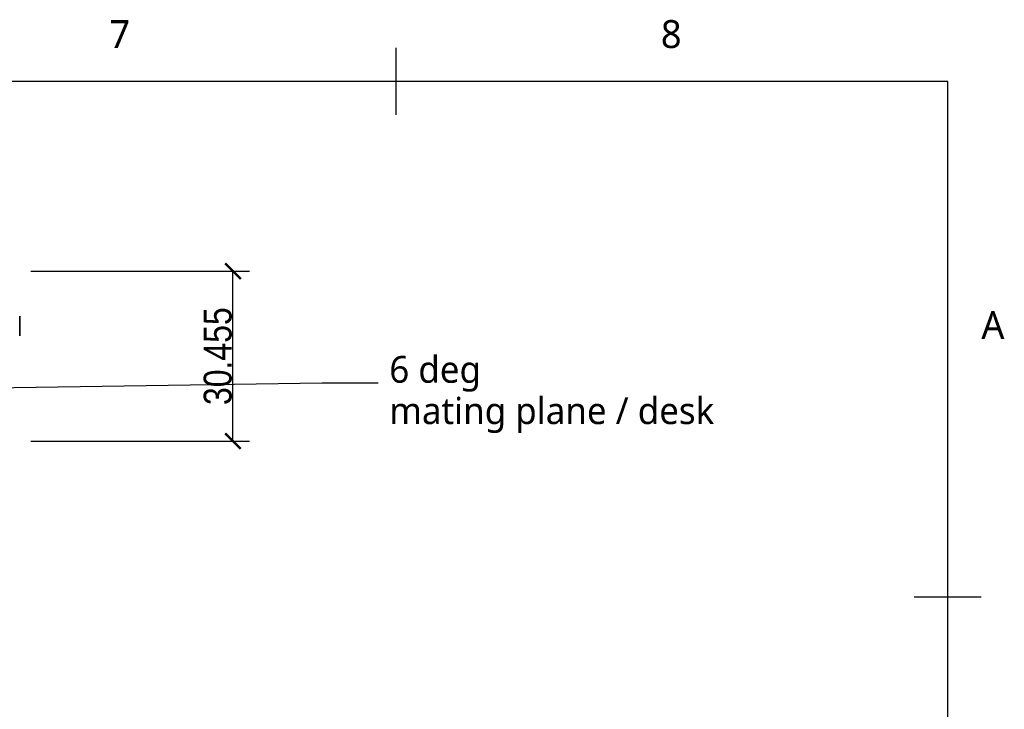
# Model space of a CAD drawing. Header units: millimetres. Extents: x 9 to 415, y 5 to 293.
# Tile 10 of 10: x 327 to 415, y 231 to 293. Entities that reach past the tile are written whole.
import ezdxf

# ---------------------------------------------------------------- set-up
doc = ezdxf.new("R2010")
doc.units = ezdxf.units.MM
for name, color, linetype in [('DIMENSIONS', 7, 'Continuous'), ('NOTES', 7, 'Continuous'), ('VISIBLE', 7, 'Continuous')]:
    doc.layers.add(name, color=color, linetype=linetype)
doc.styles.add('OpenSans', font='OpenSans-Regular.ttf')
doc.styles.add('OpenSansCondensed-Light', font='OpenSansCondensed-Light.ttf')
doc.dimstyles.new('EZDXF', dxfattribs={"dimtxt": 0.25, "dimasz": 0.175, "dimexe": 0.375, "dimexo": 0.125, "dimgap": 0.1, "dimtad": 1, "dimlfac": 100, "dimzin": 12, "dimdsep": 46, "dimtxsty": 'OpenSansCondensed-Light', "dimblk": 'ARCHTICK', "dimcen": 2.5, "dimazin": 3, "dimtfac": 0.5, "dimtmove": 2, "dimatfit": 3})

# ---------------------------------------------------------------- blocks, each defined once
blk = doc.blocks.new('_ARCHTICK')
at = {"color": 0, "linetype": 'BYBLOCK', "const_width": 0.15}
blk.add_lwpolyline([(-0.5, -0.5), (0.5, 0.5)], dxfattribs=at)

msp = doc.modelspace()

# ---------------------------------------------------------------- linework, layer by layer
at = {"layer": 'DIMENSIONS'}
msp.add_lwpolyline([(289, 259), (354, 260), (359, 260)], dxfattribs=at)
at = {"layer": 'VISIBLE'}
for points in [[(360.625, 284), (360.625, 290)], [(15, 10), (410, 10), (410, 287), (15, 287), (15, 10)], [(326.9125, 264.22), (326.9125, 264.231), (326.9125, 264.26388), (326.9125, 264.3182), (326.9125, 264.3933), (326.9125, 264.48823), (326.9125, 264.60179), (326.9125, 264.73256), (326.9125, 264.87889), (326.9125, 265.03894), (326.9125, 265.2107), (326.9125, 265.39201), (326.9125, 265.58059), (326.9125, 265.77406), (326.9125, 265.97)], [(326.9125, 265.97), (326.9125, 265.77406), (326.9125, 265.58059), (326.9125, 265.39201), (326.9125, 265.2107), (326.9125, 265.03894), (326.9125, 264.87889), (326.9125, 264.73256), (326.9125, 264.60179), (326.9125, 264.48823), (326.9125, 264.3933), (326.9125, 264.3182), (326.9125, 264.26388), (326.9125, 264.231), (326.9125, 264.22)], [(407, 240.83333), (413, 240.83333)]]:
    msp.add_lwpolyline(points, dxfattribs=at)

# ---------------------------------------------------------------- texts
at = {"layer": 'NOTES', "style": 'OpenSans'}
for s, height, p in [('7', 2.5, (334.9375, 290)), ('8', 2.5, (384.3125, 290)), ('A', 2.5, (413, 263.91667)), ('6 deg', 2.4, (360, 260)), ('mating plane / desk', 2.4, (360, 256.3))]:
    msp.add_text(s, height=height, dxfattribs=at).set_placement(p)

# ---------------------------------------------------------------- dimensions: what is measured, and where the dimension line sits
at = {"layer": 'DIMENSIONS'}
msp.add_linear_dim(base=(346, 254.77253), p1=(326.9125, 254.77253), p2=(326.9125, 270), angle=90, text='30.455', dimstyle='EZDXF', override={"dimtxt": 2.5, "dimasz": 1.4, "dimexe": 1.5, "dimexo": 1, "dimtad": 1, "dimdec": 3, "dimlfac": 2, "dimzin": 8}, dxfattribs=at).render()

doc.saveas('drawing.dxf')
